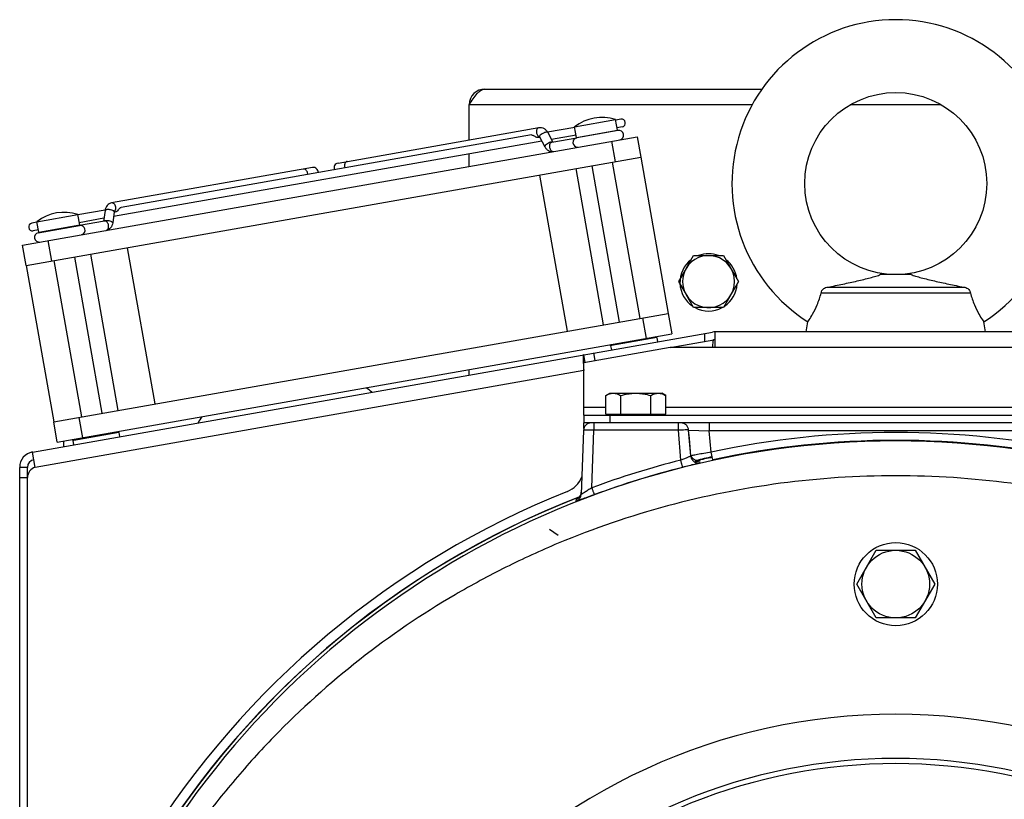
# Model space of a CAD drawing. Extents: x -1622 to 1181, y 8 to 1633.
# Tile 62 of 83: x -129 to 60, y 929 to 1079. Entities that reach past the tile are written whole.
import ezdxf

# ---------------------------------------------------------------- set-up
doc = ezdxf.new("R2010")
doc.units = 0
doc.header["$LTSCALE"] = 65.395
doc.layers.get('0').update_dxf_attribs({"linetype": 'CONTINUOUS'})
doc.layers.add('3_ALL_AXES', color=7, linetype='CONTINUOUS')

msp = doc.modelspace()

# ---------------------------------------------------------------- linework, layer by layer
at = {"color": 6, "linetype": 'CONTINUOUS'}
for p, q in [((-39.97, 1065.42), (13.3, 1065.42)), ((-42.97, 1055.66), (-42.97, 1062.42)), ((-42.97, 1050.58), (-42.97, 1052.97)), ((-1.3, 1030.92), (0.15, 1033.42)), ((0.15, 1033.42), (5.92, 1033.42)), ((5.92, 1033.42), (8.81, 1028.42)), ((8.81, 1028.42), (5.92, 1023.42)), ((42, 1029.76), (36.06, 1029.76)), ((53.38, 1026.22), (24.68, 1026.22)), ((25.97, 1027.36), (52.09, 1027.36)), ((0.15, 1023.42), (-1.3, 1025.92)), ((5.92, 1023.42), (0.15, 1023.42)), ((21.79, 1018.76), (22.13, 1020.68)), ((56.27, 1018.76), (55.94, 1020.68)), ((-42.97, 1010.47), (-42.97, 1011.49)), ((-21.02, 999.81), (-21.45, 987.54)), ((0.33, 993.77), (0.51, 993.81)), ((0.51, 993.81), (0.65, 993.84)), ((0.65, 993.84), (0.81, 993.87)), ((0.81, 993.87), (0.92, 993.9)), ((0.92, 993.9), (1.01, 993.91)), ((1.01, 993.91), (1.09, 993.93)), ((1.09, 993.93), (1.13, 993.94)), ((1.13, 993.94), (1.16, 993.94)), ((1.22, 993.95), (1.22, 993.95)), ((31.53, 970.26), (35.28, 976.76)), ((35.28, 976.76), (42.78, 976.76)), ((42.78, 976.76), (46.54, 970.26)), ((35.28, 963.76), (31.53, 970.26)), ((46.54, 970.26), (42.78, 963.76)), ((42.78, 963.76), (35.28, 963.76))]:
    msp.add_line(p, q, dxfattribs=at)
at = {"color": 9, "linetype": 'CONTINUOUS'}
for p, q in [((11.42, 1062.42), (-42.97, 1062.42)), ((47.77, 1062.42), (30.29, 1062.42)), ((-22.36, 1056.14), (-14.48, 1057.53)), ((-15.63, 1055.4), (-14.94, 1051.46)), ((-125.77, 1037.91), (-117.89, 1039.3)), ((-123.26, 1032.36), (-123.96, 1036.3)), ((-9.64, 1021.43), (-8.94, 1017.49)), ((2.29, 1016.93), (2.29, 1018.45)), ((73.77, 1015.76), (4.29, 1015.76)), ((-18.74, 1013.22), (-19, 1014.7)), ((-20.97, 1011.3), (-126.43, 992.71)), ((-20.97, 1004.26), (-16.74, 1004.26)), ((-5.19, 1004.26), (83.26, 1004.26)), ((-117.27, 998.38), (-117.97, 1002.32)), ((-15.97, 1002.76), (-15.97, 1001.26)), ((-19.41, 988.8), (-19.02, 999.84)), ((-19.02, 1001.26), (-19.02, 999.84)), ((-2.77, 999.84), (-19.02, 999.84)), ((-2.77, 999.84), (-2.77, 1001.26)), ((-2.31, 994.09), (-2.77, 999.84)), ((-0.39, 994.92), (-0.8, 999.89)), ((-0.66, 998.23), (-0.8, 999.89)), ((-0.8, 999.89), (3.18, 999.76)), ((3.18, 1001.26), (3.18, 999.76)), ((3.54, 995.63), (3.18, 999.76)), ((74.89, 999.76), (3.18, 999.76)), ((-0.53, 996.58), (-0.66, 998.23)), ((-0.39, 994.92), (-0.53, 996.58)), ((-127.93, 990.71), (-129.43, 990.71)), ((-27.55, 980.81), (-25.9, 979.7))]:
    msp.add_line(p, q, dxfattribs=at)
at = {"color": 7, "linetype": 'CONTINUOUS'}
for p, q in [((-14.48, 1057.53), (-14.84, 1059.55)), ((-68.21, 1051.21), (-29.58, 1058.02)), ((-27.9, 1057.1), (-26.89, 1055.24)), ((-22.36, 1056.14), (-22.72, 1058.16)), ((-14.37, 1057.45), (-22.3, 1056.05)), ((-128.88, 1035.43), (-10.71, 1056.27)), ((-29.79, 1056.15), (-29.48, 1056.21)), ((-29.48, 1056.25), (-28.46, 1054.35)), ((-27.09, 1055.21), (-22.32, 1056.05)), ((-10.71, 1056.27), (-10.01, 1052.33)), ((-128.19, 1031.49), (-10.01, 1052.33)), ((-10.13, 1021.34), (-15.43, 1051.38)), ((-73.11, 1050.34), (-111.75, 1043.53)), ((-29.46, 1048.9), (-24.16, 1018.86)), ((-17.15, 1020.1), (-22.44, 1050.14)), ((-14.07, 1020.64), (-19.37, 1050.68)), ((-117.89, 1039.3), (-118.24, 1041.32)), ((-113.01, 1042.1), (-113.32, 1040)), ((-111.23, 1041.84), (-111.54, 1039.7)), ((-110.91, 1041.85), (-111.22, 1041.79)), ((-125.77, 1037.91), (-126.12, 1039.93)), ((-113.12, 1040.04), (-117.9, 1039.2)), ((-125.85, 1037.79), (-117.91, 1039.19)), ((-128.19, 1031.49), (-128.88, 1035.43)), ((-108.74, 1034.92), (-103.44, 1004.89)), ((-117.48, 1002.41), (-122.77, 1032.45)), ((-113.54, 1003.11), (-118.83, 1033.14)), ((-110.46, 1003.65), (-115.76, 1033.68)), ((-122.89, 1001.46), (-4.71, 1022.29)), ((-4.71, 1022.29), (-4.02, 1018.35)), ((-122.2, 997.52), (-4.02, 1018.35)), ((-6.94, 1017.64), (-15.61, 1016.11)), ((-6.94, 1017.64), (-7.17, 1017.8)), ((-6.94, 1017.64), (-6.8, 1016.85)), ((-4.34, 1015.76), (4.03, 1017.24)), ((-15.8, 1016.07), (-15.64, 1016.31)), ((-15.61, 1016.11), (-15.8, 1016.07)), ((-15.8, 1016.07), (-15.66, 1015.29)), ((-20.71, 1012.87), (-20.97, 1014.35)), ((-20.97, 1002.76), (-20.97, 1001.26)), ((-16.74, 1002.96), (-5.19, 1002.96)), ((-15.97, 1002.76), (-15.97, 1002.96)), ((-5.97, 1002.76), (-5.97, 1002.96)), ((-122.2, 997.52), (-122.89, 1001.46)), ((99.03, 1001.26), (-20.97, 1001.26)), ((-119.21, 997.84), (-119.05, 998.07)), ((-119.01, 997.88), (-119.21, 997.84)), ((-119.21, 997.84), (-119.07, 997.05)), ((-110.34, 999.4), (-119.01, 997.88)), ((-110.34, 999.4), (-110.58, 999.57)), ((-110.34, 999.4), (-110.21, 998.62)), ((-120.97, 996.72), (-120.97, 997.73)), ((-127.93, 992.71), (-129.43, 992.71)), ((-127.93, 990.77), (-127.93, 992.71))]:
    msp.add_line(p, q, dxfattribs=at)
at = {"color": 2, "linetype": 'CONTINUOUS'}
for p, q in [((-1.3, 1030.92), (-2.74, 1028.42)), ((-2.74, 1028.42), (-1.3, 1025.92)), ((3.85, 994.17), (3.54, 995.63)), ((-22.4, 986.2), (-22.38, 986.62))]:
    msp.add_line(p, q, dxfattribs=at)
at = {"color": 3, "linetype": 'CONTINUOUS'}
for p, q in [((-126.95, 995.66), (3.77, 1018.71)), ((4.29, 1015.76), (4.29, 1018.76)), ((73.77, 1018.76), (4.29, 1018.76)), ((-4.34, 1015.76), (-20.97, 1012.83)), ((4.29, 1015.76), (-4.34, 1015.76)), ((-20.98, 1011.45), (-20.97, 1011.3)), ((-20.97, 1002.76), (-20.97, 1012.83)), ((-20.97, 1002.76), (99.03, 1002.76)), ((-20.97, 1000.15), (-20.97, 1001.26)), ((-126.43, 992.71), (-126.95, 995.66)), ((-129.43, 915.23), (-129.43, 992.71)), ((-127.93, 920.22), (-127.93, 990.77))]:
    msp.add_line(p, q, dxfattribs=at)
at = {"color": 6, "linetype": 'CONTINUOUS'}
for points in [[(1.16, 993.94), (1.19, 993.95), (1.2, 993.95), (1.21, 993.95), (1.22, 993.95)], [(1.22, 993.95), (1.23, 993.95), (1.22, 993.95), (1.22, 993.95), (1.21, 993.95), (1.2, 993.95), (1.19, 993.95), (1.17, 993.95), (1.17, 993.95)], [(-21.47, 987.68), (-21.49, 987.62), (-21.5, 987.56), (-21.52, 987.5), (-21.55, 987.44), (-21.57, 987.39), (-21.6, 987.33), (-21.62, 987.28), (-21.65, 987.23), (-21.68, 987.19), (-21.72, 987.14), (-21.75, 987.1), (-21.78, 987.06), (-21.82, 987.02), (-21.85, 986.98), (-21.89, 986.94), (-21.92, 986.91), (-21.96, 986.88), (-21.99, 986.85), (-22.03, 986.82), (-22.06, 986.8), (-22.08, 986.78), (-22.11, 986.77), (-22.13, 986.75), (-22.15, 986.74), (-22.17, 986.73), (-22.18, 986.72), (-22.2, 986.71), (-22.2, 986.71), (-22.21, 986.71), (-22.21, 986.71)], [(-21.43, 987.97), (-21.43, 987.93), (-21.44, 987.87), (-21.45, 987.8), (-21.46, 987.74), (-21.47, 987.68)]]:
    msp.add_lwpolyline(points, dxfattribs=at)
for centre, radius in [((39.03, 1047.26), 17.5), ((39.03, 970.26), 6.5)]:
    msp.add_circle(centre, radius, dxfattribs=at)
at = {"color": 2, "linetype": 'CONTINUOUS'}
msp.add_circle((39.03, 970.26), 8, dxfattribs=at)
at = {"color": 6, "linetype": 'CONTINUOUS'}
for centre, radius, start, end in [((39.03, 1047.26), 31.5, 302.4551, 237.5449), ((-39.97, 1062.42), 3, 90, 180), ((3.03, 1028.42), 5, 209.9998, 150.0002), ((-75.97, 990.26), 22.1, 49.9075, 53.3849), ((-75.97, 990.26), 22.1, 146.6179, 150.0884), ((-19.52, 999.76), 1.5, 90, 178), ((39.03, 830.26), 115, 40.7074, 139.2925)]:
    msp.add_arc(centre, radius, start, end, dxfattribs=at)
at = {"color": 7, "linetype": 'CONTINUOUS'}
for centre, radius, start, end in [((-14.68, 1057.5), 0.2, 339.9999, 10), ((-14.21, 1056.57), 0.9, 280, 100), ((-22.15, 1055.17), 0.9, 100, 271.0042), ((-22.16, 1056.18), 0.2, 190, 220.3467), ((-68.06, 1050.32), 0.9, 100, 206.1315), ((-72.95, 1049.46), 0.9, 353.8685, 100), ((-125.69, 1036.91), 0.9, 100, 280), ((-125.57, 1037.95), 0.2, 190, 220.0001), ((-117.75, 1038.31), 0.9, 288.9958, 100), ((-118.08, 1039.27), 0.2, 339.6533, 10), ((4.29, 1015.76), 1.5, 90, 100), ((-126.43, 992.71), 1.5, 100, 180), ((39.03, 830.26), 106.5, 44.777, 135.223), ((39.03, 830.26), 105.5, 45.3184, 134.6817)]:
    msp.add_arc(centre, radius, start, end, dxfattribs=at)
at = {"color": 9, "linetype": 'CONTINUOUS'}
for centre, radius, start, end in [((-29.41, 1056.29), 0.0825, 198.9181, 208.2407), ((-75.29, 1049.04), 1.25, 358.5011, 10.0293), ((-65.72, 1050.73), 1.25, 189.9707, 201.4989), ((39.03, 830.35), 167.43, 26.5777, 153.4223), ((39.03, 830.26), 169.14, 77.8869, 102.1131), ((39.07, 830.22), 169.01, 104.1699, 110.2406), ((39.37, 830.96), 167.6, 102.2752, 103.3704), ((39.03, 830.26), 168.13, 102.1131, 103.1456), ((39.03, 830.26), 168.13, 111.2423, 153.5057), ((39.03, 830.26), 168.17, 111.2062, 150), ((-22.95, 987.59), 1.5, 291.49, 357.9976), ((-22.93, 988.02), 1.5, 291.4516, 345.3006), ((-22.94, 988.02), 1.5, 345.3397, 357.9823)]:
    msp.add_arc(centre, radius, start, end, dxfattribs=at)
at = {"color": 2, "linetype": 'CONTINUOUS'}
for centre, radius, start, end in [((3.03, 1028.26), 5.5, 69.7062, 110.2938), ((3.03, 1028.26), 5.5, 127.4697, 236.4688), ((3.03, 1028.26), 5.5, 7.4686, 52.5303), ((3.03, 1028.42), 5, 150.0002, 209.9998), ((3.03, 1028.26), 5.5, 303.5312, 356.4984), ((3.03, 1028.26), 5.5, 241.7392, 298.2608), ((39.03, 830.26), 167.64, 77.8869, 102.1131), ((1.07, 995.44), 1.49, 199.8143, 203.5013), ((1.06, 995.42), 1.48, 274.1452, 283.0386), ((39.07, 830.3), 167.51, 104.17, 110.2407), ((3.93, 979.2), 15, 100.7789, 101.1271), ((3.08, 983.69), 10.43, 100.4257, 100.7723), ((2.45, 987.11), 6.96, 99.7392, 100.4333), ((-17.69, 976.59), 11.08, 113.3647, 113.886)]:
    msp.add_arc(centre, radius, start, end, dxfattribs=at)
at = {"color": 3, "linetype": 'CONTINUOUS'}
for centre, radius, start, end in [((4.29, 1015.76), 3, 90, 100), ((15.71, 1014.49), 36.8, 182.4823, 182.8293), ((-126.43, 992.71), 3, 100, 180), ((-125.93, 990.77), 2, 104.4775, 180), ((-25.97, 992.74), 5, 291.8037, 338.0921), ((39.03, 830.26), 170, 111.8037, 148.1689)]:
    msp.add_arc(centre, radius, start, end, dxfattribs=at)
at = {"color": 6, "linetype": 'CONTINUOUS'}
for points, knots in [([(-42.97, 1062.42), (-42.72, 1062.8), (-42.26, 1063.53), (-41.64, 1064.38), (-41.12, 1064.91), (-40.74, 1065.19), (-40.36, 1065.37), (-40.09, 1065.42), (-39.97, 1065.42)], [0, 0, 0, 0, 0.312601, 0.592695, 0.71328, 0.819587, 0.913511, 1, 1, 1, 1]), ([(25.97, 1027.36), (26.93, 1027.54), (28.36, 1027.83), (30.24, 1028.23), (31.58, 1028.53), (32.88, 1028.84), (34.08, 1029.14), (35.01, 1029.4), (35.66, 1029.6), (35.94, 1029.71), (36.06, 1029.76)], [0, 0, 0, 0, 0.283346, 0.420761, 0.55416, 0.682496, 0.803927, 0.914019, 0.961429, 1, 1, 1, 1]), ([(42, 1029.76), (42.12, 1029.71), (42.4, 1029.6), (43.05, 1029.4), (43.98, 1029.14), (45.19, 1028.84), (46.48, 1028.53), (47.83, 1028.23), (49.7, 1027.83), (51.13, 1027.54), (52.09, 1027.36)], [0, 0, 0, 0, 0.038571, 0.085981, 0.196073, 0.317504, 0.44584, 0.579239, 0.716654, 1, 1, 1, 1]), ([(22.13, 1020.68), (22.21, 1020.8), (22.53, 1021.29), (23.17, 1022.36), (24.01, 1024.06), (24.48, 1025.45), (24.68, 1026.22)], [0, 0, 0, 0, 0.073776, 0.285575, 0.608477, 1, 1, 1, 1]), ([(24.68, 1026.22), (24.7, 1026.38), (24.81, 1026.71), (25.04, 1026.96), (25.17, 1027.06)], [0, 0, 0, 0, 0.498623, 1, 1, 1, 1]), ([(25.17, 1027.06), (25.28, 1027.15), (25.54, 1027.29), (25.83, 1027.35), (25.97, 1027.36)], [0, 0, 0, 0, 0.500235, 1, 1, 1, 1]), ([(52.09, 1027.36), (52.24, 1027.35), (52.53, 1027.29), (52.78, 1027.15), (52.9, 1027.06)], [0, 0, 0, 0, 0.499766, 1, 1, 1, 1]), ([(52.9, 1027.06), (53.03, 1026.96), (53.25, 1026.71), (53.36, 1026.38), (53.38, 1026.22)], [0, 0, 0, 0, 0.501377, 1, 1, 1, 1]), ([(53.38, 1026.22), (53.58, 1025.45), (54.05, 1024.06), (54.89, 1022.36), (55.53, 1021.29), (55.85, 1020.8), (55.94, 1020.68)], [0, 0, 0, 0, 0.391524, 0.714424, 0.926223, 1, 1, 1, 1]), ([(184.88, 905.26), (181.35, 911.76), (175.36, 921.16), (166.18, 932.77), (156.23, 943.73), (142.43, 956.13), (127.09, 966.56), (114.07, 973.61), (100.61, 979.77), (83.06, 985.77), (61.24, 990.12), (39.03, 991.58), (16.83, 990.12), (-4.99, 985.77), (-22.54, 979.77), (-36.01, 973.61), (-49.03, 966.56), (-64.37, 956.13), (-78.17, 943.73), (-88.12, 932.77), (-97.3, 921.16), (-103.28, 911.76), (-106.82, 905.26)], [0, 0, 0, 0, 0.06249, 0.093752, 0.125015, 0.187506, 0.249996, 0.281259, 0.312522, 0.375014, 0.437507, 0.5, 0.562493, 0.624985, 0.687477, 0.718741, 0.750004, 0.812494, 0.874985, 0.906248, 0.93751, 1, 1, 1, 1])]:
    msp.add_open_spline(points, degree=3, knots=knots, dxfattribs=at)
at = {"color": 7, "linetype": 'CONTINUOUS'}
for points, knots in [([(-31.03, 1056.6), (-30.93, 1056.61), (-30.76, 1056.57), (-30.56, 1056.46), (-30.4, 1056.36), (-30.24, 1056.26), (-30.05, 1056.16), (-29.89, 1056.14), (-29.79, 1056.15)], [0, 0, 0, 0, 0.227698, 0.365204, 0.511241, 0.652946, 0.781557, 1, 1, 1, 1]), ([(-29.58, 1058.02), (-29.41, 1058.05), (-29.07, 1058.05), (-28.59, 1057.87), (-28.18, 1057.54), (-27.98, 1057.26), (-27.9, 1057.1)], [0, 0, 0, 0, 0.246716, 0.494246, 0.744505, 1, 1, 1, 1]), ([(-29.5, 1056.28), (-29.5, 1056.29), (-29.51, 1056.29), (-29.51, 1056.29), (-29.5, 1056.28), (-29.5, 1056.28), (-29.49, 1056.26), (-29.48, 1056.25)], [0, 0, 0, 0, 0.169795, 0.186397, 0.222881, 0.47902, 1, 1, 1, 1]), ([(-28.46, 1054.35), (-28.38, 1054.2), (-28.18, 1053.91), (-27.77, 1053.59), (-27.29, 1053.41), (-26.94, 1053.41), (-26.78, 1053.44)], [0, 0, 0, 0, 0.2555, 0.50575, 0.753267, 1, 1, 1, 1]), ([(-111.75, 1043.53), (-111.91, 1043.5), (-112.24, 1043.38), (-112.63, 1043.05), (-112.9, 1042.6), (-112.99, 1042.27), (-113.01, 1042.1)], [0, 0, 0, 0, 0.246716, 0.494246, 0.744505, 1, 1, 1, 1]), ([(-111.23, 1041.87), (-111.22, 1041.88), (-111.22, 1041.88), (-111.22, 1041.89), (-111.22, 1041.88), (-111.23, 1041.86), (-111.23, 1041.85), (-111.23, 1041.84)], [0, 0, 0, 0, 0.169795, 0.186397, 0.222881, 0.47902, 1, 1, 1, 1]), ([(-110.91, 1041.85), (-110.84, 1041.86), (-110.66, 1041.94), (-110.44, 1042.19), (-110.3, 1042.41), (-110.2, 1042.5)], [0, 0, 0, 0, 0.208296, 0.581679, 1, 1, 1, 1]), ([(-110.2, 1042.5), (-110.18, 1042.53), (-110.09, 1042.61), (-109.98, 1042.67), (-109.9, 1042.69)], [0, 0, 0, 0, 0.278892, 1, 1, 1, 1]), ([(-111.54, 1039.7), (-111.57, 1039.53), (-111.66, 1039.19), (-111.93, 1038.75), (-112.32, 1038.41), (-112.64, 1038.3), (-112.81, 1038.27)], [0, 0, 0, 0, 0.2555, 0.50575, 0.753267, 1, 1, 1, 1]), ([(4.03, 1017.24), (3.98, 1017.23), (3.92, 1017.11), (3.88, 1016.96), (3.84, 1016.69), (3.8, 1016.29), (3.79, 1015.95), (3.78, 1015.76)], [0, 0, 0, 0, 0.108251, 0.202172, 0.323204, 0.633185, 1, 1, 1, 1])]:
    msp.add_open_spline(points, degree=3, knots=knots, dxfattribs=at)
at = {"color": 9, "linetype": 'CONTINUOUS'}
for points, knots in [([(-29.58, 1058.02), (-29.66, 1058), (-29.83, 1057.92), (-30, 1057.68), (-30.08, 1057.36), (-30.07, 1057.14), (-30.05, 1057.02)], [0, 0, 0, 0, 0.209467, 0.444667, 0.711993, 1, 1, 1, 1]), ([(-30.05, 1057.02), (-30.04, 1056.95), (-29.97, 1056.7), (-29.82, 1056.46), (-29.66, 1056.35)], [0, 0, 0, 0, 0.268887, 1, 1, 1, 1]), ([(-29.32, 1056.57), (-29.37, 1056.51), (-29.45, 1056.43), (-29.5, 1056.3), (-29.49, 1056.26)], [0, 0, 0, 0, 0.629019, 1, 1, 1, 1]), ([(-27.9, 1057.1), (-27.91, 1057.13), (-27.98, 1057.17), (-28.11, 1057.17), (-28.29, 1057.14), (-28.5, 1057.07), (-28.72, 1056.97), (-29, 1056.81), (-29.2, 1056.67), (-29.32, 1056.57)], [0, 0, 0, 0, 0.053559, 0.13474, 0.248005, 0.38789, 0.544826, 0.707208, 1, 1, 1, 1]), ([(-29.66, 1056.35), (-29.65, 1056.34), (-29.6, 1056.31), (-29.54, 1056.28), (-29.49, 1056.26)], [0, 0, 0, 0, 0.259258, 1, 1, 1, 1]), ([(-28.29, 1054.67), (-28.32, 1054.64), (-28.38, 1054.58), (-28.45, 1054.48), (-28.48, 1054.39), (-28.46, 1054.35)], [0, 0, 0, 0, 0.35503, 0.639281, 1, 1, 1, 1]), ([(-26.93, 1055.25), (-26.97, 1055.26), (-27.06, 1055.27), (-27.27, 1055.24), (-27.59, 1055.13), (-27.96, 1054.93), (-28.19, 1054.76), (-28.29, 1054.67)], [0, 0, 0, 0, 0.071403, 0.169528, 0.430903, 0.730743, 1, 1, 1, 1]), ([(-27.09, 1055.21), (-27.17, 1055.19), (-27.34, 1055.11), (-27.51, 1054.87), (-27.59, 1054.55), (-27.58, 1054.33), (-27.56, 1054.21)], [0, 0, 0, 0, 0.209467, 0.444667, 0.711993, 1, 1, 1, 1]), ([(-27.56, 1054.21), (-27.54, 1054.1), (-27.47, 1053.88), (-27.29, 1053.61), (-27.05, 1053.44), (-26.86, 1053.42), (-26.78, 1053.44)], [0, 0, 0, 0, 0.288007, 0.555333, 0.790533, 1, 1, 1, 1]), ([(-66.48, 1051.51), (-66.57, 1051.5), (-66.74, 1051.41), (-66.9, 1051.17), (-66.98, 1050.86), (-66.97, 1050.63), (-66.95, 1050.51)], [0, 0, 0, 0, 0.209467, 0.444667, 0.711993, 1, 1, 1, 1]), ([(-74.06, 1049.26), (-74.08, 1049.38), (-74.15, 1049.59), (-74.33, 1049.86), (-74.57, 1050.03), (-74.76, 1050.05), (-74.84, 1050.04)], [0, 0, 0, 0, 0.288007, 0.555333, 0.790533, 1, 1, 1, 1]), ([(-110.96, 1042.75), (-110.98, 1042.87), (-111.05, 1043.08), (-111.24, 1043.35), (-111.48, 1043.52), (-111.66, 1043.54), (-111.75, 1043.53)], [0, 0, 0, 0, 0.288007, 0.555333, 0.790533, 1, 1, 1, 1]), ([(-111.5, 1042.08), (-111.64, 1042.14), (-111.87, 1042.2), (-112.19, 1042.25), (-112.44, 1042.27), (-112.66, 1042.26), (-112.83, 1042.23), (-112.96, 1042.18), (-113.01, 1042.12), (-113.01, 1042.1)], [0, 0, 0, 0, 0.292792, 0.455174, 0.61211, 0.751995, 0.86526, 0.946441, 1, 1, 1, 1]), ([(-111.23, 1041.84), (-111.23, 1041.88), (-111.28, 1041.96), (-111.38, 1042.02), (-111.46, 1042.06), (-111.5, 1042.08)], [0, 0, 0, 0, 0.360719, 0.64497, 1, 1, 1, 1]), ([(-111.17, 1041.9), (-111.12, 1041.95), (-110.95, 1042.2), (-110.92, 1042.53), (-110.96, 1042.75)], [0, 0, 0, 0, 0.225045, 1, 1, 1, 1]), ([(-111.81, 1039.94), (-111.94, 1040), (-112.23, 1040.08), (-112.66, 1040.13), (-113, 1040.13), (-113.21, 1040.08), (-113.28, 1040.03), (-113.3, 1040.01)], [0, 0, 0, 0, 0.276143, 0.581876, 0.841369, 0.934739, 1, 1, 1, 1]), ([(-112.34, 1039.26), (-112.36, 1039.38), (-112.43, 1039.59), (-112.61, 1039.86), (-112.85, 1040.03), (-113.04, 1040.05), (-113.12, 1040.04)], [0, 0, 0, 0, 0.288007, 0.555333, 0.790533, 1, 1, 1, 1]), ([(-111.54, 1039.7), (-111.54, 1039.74), (-111.6, 1039.82), (-111.7, 1039.89), (-111.77, 1039.92), (-111.81, 1039.94)], [0, 0, 0, 0, 0.360719, 0.64497, 1, 1, 1, 1]), ([(-112.81, 1038.27), (-112.73, 1038.28), (-112.56, 1038.37), (-112.39, 1038.61), (-112.31, 1038.92), (-112.32, 1039.15), (-112.34, 1039.26)], [0, 0, 0, 0, 0.209467, 0.444667, 0.711993, 1, 1, 1, 1]), ([(-19.02, 999.84), (-19.15, 999.84), (-19.4, 999.85), (-19.77, 999.85), (-20.12, 999.85), (-20.41, 999.85), (-20.63, 999.85), (-20.78, 999.84), (-20.86, 999.84), (-20.93, 999.83), (-20.98, 999.83), (-21, 999.82), (-21.02, 999.82), (-21.02, 999.81)], [0, 0, 0, 0, 0.194578, 0.381644, 0.554054, 0.705205, 0.829328, 0.879734, 0.921714, 0.954883, 0.978959, 0.993833, 1, 1, 1, 1]), ([(-0.8, 999.89), (-0.83, 999.89), (-0.91, 999.9), (-1.05, 999.9), (-1.24, 999.9), (-1.59, 999.89), (-2.11, 999.87), (-2.54, 999.85), (-2.77, 999.84)], [0, 0, 0, 0, 0.043655, 0.116868, 0.217515, 0.342516, 0.649484, 1, 1, 1, 1]), ([(-0.8, 999.89), (-0.82, 1000.06), (-0.91, 1000.42), (-1.24, 1000.89), (-1.73, 1001.19), (-2.1, 1001.26), (-2.28, 1001.26)], [0, 0, 0, 0, 0.239381, 0.497538, 0.75694, 1, 1, 1, 1]), ([(-0.39, 994.92), (-0.41, 994.9), (-0.48, 994.86), (-0.61, 994.79), (-0.8, 994.7), (-1.03, 994.6), (-1.31, 994.48), (-1.74, 994.31), (-2.08, 994.18), (-2.31, 994.09)], [0, 0, 0, 0, 0.040976, 0.112311, 0.212129, 0.337081, 0.483251, 0.645928, 1, 1, 1, 1]), ([(-1.94, 992.72), (-1.94, 992.72), (-1.95, 992.73), (-1.95, 992.75), (-1.96, 992.78), (-1.98, 992.83), (-1.99, 992.89), (-2.02, 992.99), (-2.06, 993.15), (-2.12, 993.37), (-2.18, 993.6), (-2.24, 993.85), (-2.29, 994.01), (-2.31, 994.09)], [0, 0, 0, 0, 0.006124, 0.021155, 0.045508, 0.079555, 0.123475, 0.176702, 0.308066, 0.466701, 0.641983, 0.822826, 1, 1, 1, 1]), ([(-19.41, 988.8), (-19.53, 988.71), (-19.78, 988.55), (-20.15, 988.31), (-20.49, 988.09), (-20.8, 987.89), (-21.03, 987.75), (-21.18, 987.66), (-21.27, 987.61), (-21.35, 987.57), (-21.39, 987.55), (-21.45, 987.53), (-21.45, 987.54)], [0, 0, 0, 0, 0.189341, 0.373278, 0.545726, 0.699862, 0.828652, 0.881308, 0.924947, 0.958799, 0.982538, 1, 1, 1, 1]), ([(-18.89, 987.47), (-18.89, 987.47), (-18.89, 987.48), (-18.9, 987.5), (-18.92, 987.53), (-18.93, 987.57), (-18.96, 987.63), (-19, 987.72), (-19.06, 987.87), (-19.14, 988.08), (-19.22, 988.31), (-19.31, 988.55), (-19.38, 988.72), (-19.41, 988.8)], [0, 0, 0, 0, 0.005841, 0.01994, 0.042881, 0.075171, 0.117131, 0.168387, 0.296595, 0.454258, 0.631243, 0.816512, 1, 1, 1, 1])]:
    msp.add_open_spline(points, degree=3, knots=knots, dxfattribs=at)
for points in [[(-26.91, 1055.24), (-26.92, 1055.25), (-26.93, 1055.25), (-26.93, 1055.25)], [(-111.23, 1041.85), (-111.21, 1041.87), (-111.19, 1041.89), (-111.17, 1041.9)]]:
    msp.add_open_spline(points, degree=3, dxfattribs=at)
at = {"color": 3, "linetype": 'CONTINUOUS'}
for points, knots in [([(-20.97, 1014.35), (-20.98, 1014.35), (-21.02, 1014.31), (-21.06, 1014.17), (-21.08, 1013.89), (-21.08, 1013.44), (-21.07, 1013.09), (-21.06, 1012.89)], [0, 0, 0, 0, 0.03313, 0.089647, 0.288684, 0.598015, 1, 1, 1, 1]), ([(-21.05, 1012.67), (-21.04, 1012.57), (-21.02, 1012.17), (-21, 1011.76), (-20.98, 1011.45)], [0, 0, 0, 0, 0.238206, 1, 1, 1, 1])]:
    msp.add_open_spline(points, degree=3, knots=knots, dxfattribs=at)
at = {"color": 2, "linetype": 'CONTINUOUS'}
for points, knots in [([(3.54, 995.63), (3.07, 995.55), (2.19, 995.4), (1.15, 995.22), (0.45, 995.09), (0.06, 995.02), (-0.2, 994.96), (-0.34, 994.93), (-0.39, 994.92)], [0, 0, 0, 0, 0.358491, 0.670118, 0.795172, 0.893897, 0.962955, 1, 1, 1, 1]), ([(-0.39, 994.92), (-0.37, 994.72), (-0.25, 994.3), (0.19, 993.8), (0.8, 993.53), (1.24, 993.54), (1.43, 993.59)], [0, 0, 0, 0, 0.238841, 0.50103, 0.76254, 1, 1, 1, 1]), ([(1.17, 993.95), (0.88, 993.93), (0.25, 994.07), (-0.18, 994.56), (-0.3, 994.84)], [0, 0, 0, 0, 0.492396, 1, 1, 1, 1]), ([(1.27, 993.96), (1.29, 993.97), (1.33, 993.97), (1.37, 993.98), (1.4, 993.98)], [0, 0, 0, 0, 0.332205, 1, 1, 1, 1]), ([(1.43, 993.59), (1.39, 993.57), (1.27, 993.54), (1.04, 993.47), (0.72, 993.39), (0.3, 993.28), (-0.19, 993.16), (-0.95, 992.97), (-1.54, 992.82), (-1.94, 992.72)], [0, 0, 0, 0, 0.037321, 0.106416, 0.204924, 0.329647, 0.476518, 0.640796, 1, 1, 1, 1]), ([(0.33, 993.77), (0.4, 993.79), (0.63, 993.84), (0.87, 993.89), (1.04, 993.92)], [0, 0, 0, 0, 0.2918, 1, 1, 1, 1]), ([(-18.89, 987.47), (-19.11, 987.39), (-19.54, 987.23), (-20.18, 986.99), (-20.77, 986.77), (-21.23, 986.6), (-21.55, 986.48), (-21.77, 986.41), (-21.95, 986.34), (-22.1, 986.29), (-22.23, 986.24), (-22.31, 986.22), (-22.35, 986.2), (-22.38, 986.2), (-22.39, 986.19), (-22.4, 986.2), (-22.4, 986.2)], [0, 0, 0, 0, 0.188549, 0.371688, 0.543159, 0.69632, 0.763905, 0.824371, 0.876917, 0.920835, 0.955467, 0.980335, 0.989019, 0.995158, 0.998756, 1, 1, 1, 1]), ([(-22.38, 986.62), (-22.38, 986.62), (-22.38, 986.63), (-22.37, 986.63), (-22.35, 986.64), (-22.32, 986.66), (-22.26, 986.69), (-22.21, 986.71), (-22.18, 986.72)], [0, 0, 0, 0, 0.023037, 0.074511, 0.155503, 0.266078, 0.575463, 1, 1, 1, 1])]:
    msp.add_open_spline(points, degree=3, knots=knots, dxfattribs=at)
at = {"layer": '3_ALL_AXES', "color": 7, "linetype": 'CONTINUOUS'}
for p, q in [((-22.72, 1058.16), (-14.84, 1059.55)), ((-13.84, 1059.63), (-14.82, 1059.45)), ((-31.03, 1056.6), (-109.9, 1042.69)), ((-22.7, 1058.06), (-27.92, 1057.14)), ((-22.44, 1056.59), (-27.17, 1055.75)), ((-13.58, 1058.15), (-14.56, 1057.98)), ((-29.04, 1055.42), (-111.37, 1040.91)), ((-10.01, 1052.33), (-4.71, 1022.29)), ((-126.12, 1039.93), (-118.24, 1041.32)), ((-113, 1042.14), (-118.23, 1041.22)), ((-126.1, 1039.83), (-127.09, 1039.66)), ((-113.23, 1040.58), (-117.97, 1039.74)), ((-125.84, 1038.35), (-126.83, 1038.18)), ((-128.19, 1031.49), (-122.89, 1001.46)), ((-16.74, 1006.51), (-15.97, 1006.96)), ((-16.74, 1002.96), (-16.74, 1006.51)), ((-15.97, 1006.96), (-5.97, 1006.96)), ((-13.85, 1002.96), (-13.85, 1006.51)), ((-8.08, 1002.96), (-8.08, 1006.51)), ((-5.19, 1006.51), (-5.97, 1006.96)), ((-5.19, 1002.96), (-5.19, 1006.51))]:
    msp.add_line(p, q, dxfattribs=at)
for centre, radius, start, end in [((-17.48, 1051.47), 8.5, 71.9275, 128.0725), ((-13.71, 1058.89), 0.75, 280, 100), ((-120.88, 1033.24), 8.5, 71.9275, 128.0725), ((-126.96, 1038.92), 0.75, 100, 280)]:
    msp.add_arc(centre, radius, start, end, dxfattribs=at)
for points, knots in [([(-16.74, 1006.51), (-16.63, 1006.58), (-16.39, 1006.7), (-16.03, 1006.85), (-15.67, 1006.94), (-15.42, 1006.96), (-15.3, 1006.96)], [0, 0, 0, 0, 0.261643, 0.514497, 0.759595, 1, 1, 1, 1]), ([(-15.3, 1006.96), (-15.18, 1006.96), (-14.93, 1006.94), (-14.56, 1006.85), (-14.2, 1006.7), (-13.97, 1006.58), (-13.85, 1006.51)], [0, 0, 0, 0, 0.240405, 0.485503, 0.738357, 1, 1, 1, 1]), ([(-13.85, 1006.51), (-13.39, 1006.65), (-12.67, 1006.82), (-11.7, 1006.94), (-11.21, 1006.96), (-10.97, 1006.96)], [0, 0, 0, 0, 0.499901, 0.749952, 1, 1, 1, 1]), ([(-10.97, 1006.96), (-10.72, 1006.96), (-10.24, 1006.94), (-9.27, 1006.82), (-8.55, 1006.65), (-8.08, 1006.51)], [0, 0, 0, 0, 0.250048, 0.500099, 1, 1, 1, 1]), ([(-8.08, 1006.51), (-7.97, 1006.58), (-7.73, 1006.7), (-7.37, 1006.85), (-7.01, 1006.94), (-6.76, 1006.96), (-6.64, 1006.96)], [0, 0, 0, 0, 0.261643, 0.514497, 0.759595, 1, 1, 1, 1]), ([(-6.64, 1006.96), (-6.52, 1006.96), (-6.27, 1006.94), (-5.9, 1006.85), (-5.54, 1006.7), (-5.31, 1006.58), (-5.19, 1006.51)], [0, 0, 0, 0, 0.240405, 0.485503, 0.738357, 1, 1, 1, 1])]:
    msp.add_open_spline(points, degree=3, knots=knots, dxfattribs=at)

doc.saveas('drawing.dxf')
